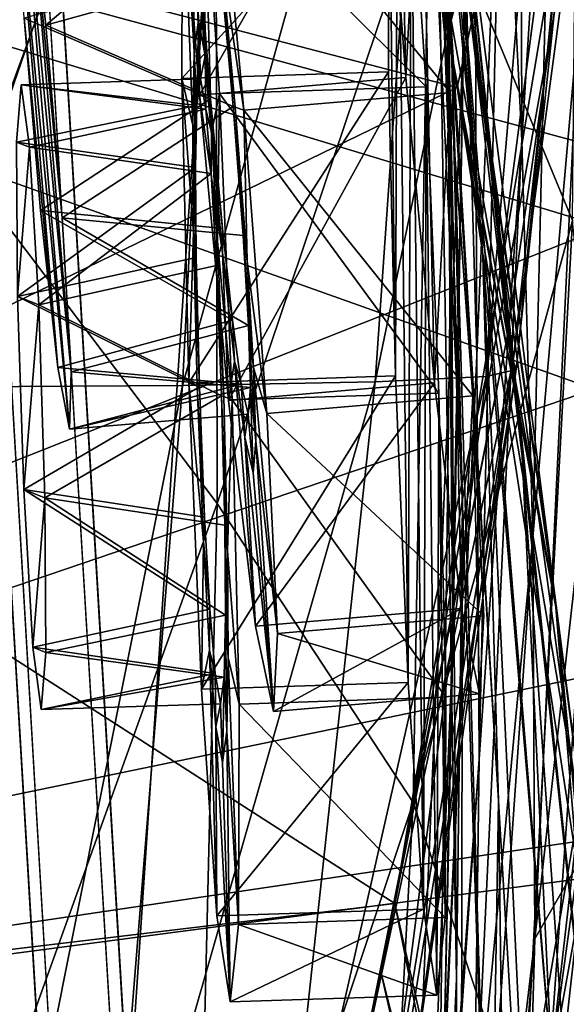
# Model space of a CAD drawing. Header units: metres. Extents: x -904 to 0, y -908 to 0.
# Tile 50 of 152: x -37 to -17, y -551 to -515. Entities that reach past the tile are written whole.
import ezdxf

# ---------------------------------------------------------------- set-up
doc = ezdxf.new("R2010")
doc.units = ezdxf.units.M

msp = doc.modelspace()

# ---------------------------------------------------------------- linework, layer by layer
at = {"layer": 'None012'}
for points in [[(-51.518902, -163.519562, 2063.059814), (-51.518902, -836.377136, 2063.059814), (-4.519207, -133.377289, 2063.059814)], [(-51.518902, -836.377136, 2063.059814), (-34.448139, -844.306091, 2063.059814), (-4.519207, -133.377289, 2063.059814)], [(-34.448139, -844.306091, 163.059708), (-51.518902, -836.377136, 163.059708), (-4.519207, -133.377289, 163.059708)], [(-4.519207, -133.377289, 163.059708), (-51.518902, -836.377136, 163.059708), (-51.518902, -163.519562, 163.059708)], [(-4.519207, -133.377289, 2063.059814), (-34.448139, -844.306091, 2063.059814), (-4.519207, -887.377258, 2063.059814)], [(-4.519207, -887.377258, 163.059708), (-34.448139, -844.306091, 163.059708), (-4.519207, -133.377289, 163.059708)], [(-21.463589, -503.659515, 1403.576782), (-24.173979, -479.291046, 1348.152954), (-19.92218, -523.590881, 1403.821655)], [(-24.173979, -479.291046, 1348.152954), (-22.222027, -497.267059, 1348.372314), (-19.92218, -523.590881, 1403.821655)], [(-23.747101, -479.983337, 1519.638184), (-25.024693, -492.774902, 1525.875122), (-21.173973, -515.546143, 1562.117554)], [(-21.173973, -515.546143, 1562.117554), (-17.117603, -495.07605, 1561.973389), (-23.747101, -479.983337, 1519.638184)], [(-21.597239, -506.160736, 1292.558105), (-22.521439, -483.21991, 1235.950317), (-21.063517, -521.980408, 1292.653809)], [(-22.521439, -483.21991, 1235.950317), (-21.333569, -497.919495, 1236.008545), (-21.063517, -521.980408, 1292.653809)], [(-38.167416, -520.973633, 257.737305), (-29.539288, -497.448395, 305.797028), (-38.477341, -483.487183, 258.177063)], [(-24.04295, -483.567261, 1403.297119), (-18.504261, -530.795715, 1458.24292), (-20.834852, -508.446198, 1457.984009)], [(-24.04295, -483.567261, 1403.297119), (-21.463589, -503.659515, 1403.576782), (-18.504261, -530.795715, 1458.24292)], [(-24.453058, -486.070496, 1457.692871), (-20.834852, -508.446198, 1457.984009), (-17.329136, -535.782043, 1511.832886)], [(-17.329136, -535.782043, 1511.832886), (-20.912622, -510.899231, 1511.640137), (-24.453058, -486.070496, 1457.692871)], [(-18.515184, -519.401733, 1179.183228), (-19.233835, -505.269989, 1179.17627), (-18.599287, -487.062866, 1122.300415)], [(-17.35783, -500.8302, 1122.301025), (-18.515184, -519.401733, 1179.183228), (-18.599287, -487.062866, 1122.300415)], [(-16.69252, -522.29126, 404.999176), (-16.398525, -489.893097, 405.125092), (-21.854267, -509.806885, 354.61145)], [(-21.069534, -515.051147, 1348.560547), (-22.668257, -490.14212, 1292.439209), (-20.647058, -532.533447, 1348.717896)], [(-22.668257, -490.14212, 1292.439209), (-21.597239, -506.160736, 1292.558105), (-20.647058, -532.533447, 1348.717896)], [(-20.552483, -512.573975, 1236.052734), (-20.28372, -491.285797, 1179.163696), (-20.137524, -527.168701, 1236.082886)], [(-20.28372, -491.285797, 1179.163696), (-19.233835, -505.269989, 1179.17627), (-20.137524, -527.168701, 1236.082886)], [(-20.912622, -510.899231, 1511.640137), (-17.277678, -536.280823, 1561.998047), (-25.024693, -492.774902, 1525.875122)], [(-17.277678, -536.280823, 1561.998047), (-21.173973, -515.546143, 1562.117554), (-25.024693, -492.774902, 1525.875122)], [(-101.42131, -496.465118, 658.65802), (-15.519427, -519.723877, 660.90741), (-16.345406, -494.513519, 660.885803)], [(-29.019733, -494.74881, 1936.401733), (-40.561356, -528.289734, 1989.954346), (-39.602764, -494.622528, 1990.200928)], [(-40.561356, -528.289734, 1989.954346), (-29.019733, -494.74881, 1936.401733), (-30.727295, -528.229126, 1936.125732)], [(-29.019733, -494.74881, 1936.401733), (-21.486528, -495.002411, 1882.114014), (-30.727295, -528.229126, 1936.125732)], [(-21.486528, -495.002411, 1882.114014), (-23.79738, -528.104187, 1881.834229), (-30.727295, -528.229126, 1936.125732)], [(-17.018021, -495.383057, 1827.502563), (-23.79738, -528.104187, 1881.834229), (-21.486528, -495.002411, 1882.114014)], [(-16.313786, -496.95752, 1564.947876), (-17.117603, -495.07605, 1561.973389), (-21.173973, -515.546143, 1562.117554)], [(-17.018021, -495.383057, 1827.502563), (-19.795883, -527.914978, 1827.241333), (-23.79738, -528.104187, 1881.834229)], [(-15.602613, -495.890411, 1772.733154), (-19.795883, -527.914978, 1827.241333), (-17.018021, -495.383057, 1827.502563)], [(-15.602613, -495.890411, 1772.733154), (-18.721035, -527.661804, 1772.509033), (-19.795883, -527.914978, 1827.241333)], [(-15.397907, -496.523987, 1717.933838), (-18.721035, -527.661804, 1772.509033), (-15.602613, -495.890411, 1772.733154)], [(-100.18586, -556.128113, 1567.126709), (-101.421379, -496.47702, 1567.159058), (-20.846918, -517.500244, 1565.049072)], [(-101.421379, -496.47702, 1567.159058), (-16.313786, -496.95752, 1564.947876), (-20.846918, -517.500244, 1565.049072)], [(-15.519427, -519.723877, 660.90741), (-101.42131, -496.465118, 658.65802), (-15.525632, -522.532288, 660.907227)], [(-101.42131, -496.465118, 658.65802), (-100.186226, -556.120239, 658.690308), (-15.525632, -522.532288, 660.907227)], [(-16.298012, -508.943115, 1608.088379), (-101.42131, -496.465149, 1605.859497), (-23.081976, -546.891296, 1607.910889)], [(-101.42131, -496.465149, 1605.859497), (-100.186226, -556.1203, 1605.891724), (-23.081976, -546.891296, 1607.910889)], [(-14.931726, -498.121948, 1610.943604), (-18.825037, -527.344788, 1717.76355), (-15.397907, -496.523987, 1717.933838)], [(-15.397907, -496.523987, 1717.933838), (-18.825037, -527.344788, 1717.76355), (-18.721035, -527.661804, 1772.509033)], [(-20.846918, -517.500244, 1565.049072), (-16.313786, -496.95752, 1564.947876), (-21.173973, -515.546143, 1562.117554)], [(-19.92218, -523.590881, 1403.821655), (-22.222027, -497.267059, 1348.372314), (-19.355036, -543.192749, 1404.03186)], [(-22.222027, -497.267059, 1348.372314), (-21.069534, -515.051147, 1348.560547), (-19.355036, -543.192749, 1404.03186)], [(-29.475296, -532.48645, 305.371277), (-29.539288, -497.448395, 305.797028), (-38.167416, -520.973633, 257.737305)], [(-29.475296, -532.48645, 305.371277), (-21.854267, -509.806885, 354.61145), (-29.539288, -497.448395, 305.797028)], [(-12.687592, -501.71936, 617.838562), (-15.90432, -528.363281, 617.922791), (-101.429382, -497.886383, 620.162354)], [(-101.429382, -497.886383, 620.162354), (-15.90432, -528.363281, 617.922791), (-100.142334, -557.059753, 620.128662)], [(-19.059547, -526.554993, 1610.789307), (-14.931726, -498.121948, 1610.943604), (-23.081976, -546.891296, 1607.910889)], [(-23.081976, -546.891296, 1607.910889), (-14.931726, -498.121948, 1610.943604), (-16.298012, -508.943115, 1608.088379)], [(-21.063517, -521.980408, 1292.653809), (-21.333569, -497.919495, 1236.008545), (-20.998642, -537.549622, 1292.726196)], [(-21.333569, -497.919495, 1236.008545), (-20.552483, -512.573975, 1236.052734), (-20.998642, -537.549622, 1292.726196)], [(-14.931726, -498.121948, 1610.943604), (-19.059547, -526.554993, 1610.789307), (-18.825037, -527.344788, 1717.76355)], [(-18.515184, -519.401733, 1179.183228), (-17.35783, -500.8302, 1122.301025), (-18.121681, -533.693604, 1179.18457)], [(-17.35783, -500.8302, 1122.301025), (-16.471502, -514.949768, 1122.30127), (-18.121681, -533.693604, 1179.18457)], [(-18.504261, -530.795715, 1458.24292), (-21.463589, -503.659515, 1403.576782), (-17.423899, -552.886475, 1458.469604)], [(-21.463589, -503.659515, 1403.576782), (-19.92218, -523.590881, 1403.821655), (-17.423899, -552.886475, 1458.469604)], [(-20.137524, -527.168701, 1236.082886), (-19.233835, -505.269989, 1179.17627), (-20.047804, -541.693848, 1236.099121)], [(-19.233835, -505.269989, 1179.17627), (-18.515184, -519.401733, 1179.183228), (-20.047804, -541.693848, 1236.099121)], [(-20.647058, -532.533447, 1348.717896), (-21.597239, -506.160736, 1292.558105), (-20.866404, -549.614319, 1348.844116)], [(-21.597239, -506.160736, 1292.558105), (-21.063517, -521.980408, 1292.653809), (-20.866404, -549.614319, 1348.844116)], [(-20.834852, -508.446198, 1457.984009), (-15.275234, -560.594788, 1512.004272), (-17.329136, -535.782043, 1511.832886)], [(-20.834852, -508.446198, 1457.984009), (-18.504261, -530.795715, 1458.24292), (-15.275234, -560.594788, 1512.004272)], [(-22.424149, -543.253235, 354.476257), (-21.854267, -509.806885, 354.61145), (-29.475296, -532.48645, 305.371277)], [(-22.424149, -543.253235, 354.476257), (-16.69252, -522.29126, 404.999176), (-21.854267, -509.806885, 354.61145)], [(-17.329136, -535.782043, 1511.832886), (-13.714565, -563.811584, 1561.91748), (-20.912622, -510.899231, 1511.640137)], [(-13.714565, -563.811584, 1561.91748), (-17.277678, -536.280823, 1561.998047), (-20.912622, -510.899231, 1511.640137)], [(-20.998642, -537.549622, 1292.726196), (-20.552483, -512.573975, 1236.052734), (-21.327812, -552.825684, 1292.775269)], [(-20.552483, -512.573975, 1236.052734), (-20.137524, -527.168701, 1236.082886), (-21.327812, -552.825684, 1292.775269)], [(-19.355036, -543.192749, 1404.03186), (-21.069534, -515.051147, 1348.560547), (-19.667585, -562.306824, 1404.207275)], [(-21.069534, -515.051147, 1348.560547), (-20.647058, -532.533447, 1348.717896), (-19.667585, -562.306824, 1404.207275)], [(-16.471502, -514.949768, 1122.30127), (-18.051569, -548.159058, 1179.180542), (-18.121681, -533.693604, 1179.18457)], [(-18.051569, -548.159058, 1179.180542), (-16.471502, -514.949768, 1122.30127), (-15.965605, -529.448608, 1122.301147)], [(-20.846918, -517.500244, 1565.049072), (-21.173973, -515.546143, 1562.117554), (-17.277678, -536.280823, 1561.998047)], [(-100.18586, -556.128113, 1567.126709), (-20.846918, -517.500244, 1565.049072), (-14.948027, -552.417358, 1564.894653)], [(-14.948027, -552.417358, 1564.894653), (-20.846918, -517.500244, 1565.049072), (-13.714565, -563.811584, 1561.91748)], [(-13.714565, -563.811584, 1561.91748), (-20.846918, -517.500244, 1565.049072), (-17.277678, -536.280823, 1561.998047)], [(-20.047804, -541.693848, 1236.099121), (-18.515184, -519.401733, 1179.183228), (-20.244696, -556.143799, 1236.10144)], [(-18.515184, -519.401733, 1179.183228), (-18.121681, -533.693604, 1179.18457), (-20.244696, -556.143799, 1236.10144)], [(-17.572212, -553.345703, 509.69455), (-13.823624, -520.69043, 509.420135), (-15.285351, -536.569641, 456.888458)], [(-17.572212, -553.345703, 509.69455), (-16.60578, -539.796692, 562.686707), (-13.823624, -520.69043, 509.420135)], [(-38.605545, -557.855103, 257.478455), (-29.475296, -532.48645, 305.371277), (-38.167416, -520.973633, 257.737305)], [(-20.866404, -549.614319, 1348.844116), (-21.063517, -521.980408, 1292.653809), (-21.624392, -566.206177, 1348.939453)], [(-21.063517, -521.980408, 1292.653809), (-20.998642, -537.549622, 1292.726196), (-21.624392, -566.206177, 1348.939453)], [(-15.525632, -522.532288, 660.907227), (-100.186226, -556.120239, 658.690308), (-15.91435, -538.657837, 660.897095)], [(-18.468616, -555.158508, 405.247559), (-16.69252, -522.29126, 404.999176), (-22.424149, -543.253235, 354.476257)], [(-18.468616, -555.158508, 405.247559), (-15.285351, -536.569641, 456.888458), (-16.69252, -522.29126, 404.999176)], [(-17.423899, -552.886475, 1458.469604), (-19.92218, -523.590881, 1403.821655), (-17.511818, -574.493042, 1458.664063)], [(-19.92218, -523.590881, 1403.821655), (-19.355036, -543.192749, 1404.03186), (-17.511818, -574.493042, 1458.664063)], [(-19.059547, -526.554993, 1610.789307), (-24.720427, -554.813049, 1616.675537), (-18.825037, -527.344788, 1717.76355)], [(-19.059547, -526.554993, 1610.789307), (-23.585649, -549.354004, 1610.604248), (-24.720427, -554.813049, 1616.675537)], [(-23.585649, -549.354004, 1610.604248), (-19.059547, -526.554993, 1610.789307), (-23.081976, -546.891296, 1607.910889)], [(-21.327812, -552.825684, 1292.775269), (-20.137524, -527.168701, 1236.082886), (-21.973278, -567.774414, 1292.801025)], [(-20.137524, -527.168701, 1236.082886), (-20.047804, -541.693848, 1236.099121), (-21.973278, -567.774414, 1292.801025)], [(-18.825037, -527.344788, 1717.76355), (-24.720427, -554.813049, 1616.675537), (-23.79632, -558.036133, 1717.388428)], [(-18.825037, -527.344788, 1717.76355), (-23.79632, -558.036133, 1717.388428), (-23.348143, -559.395264, 1771.990112)], [(-18.825037, -527.344788, 1717.76355), (-23.348143, -559.395264, 1771.990112), (-18.721035, -527.661804, 1772.509033)], [(-19.795883, -527.914978, 1827.241333), (-24.007469, -560.479614, 1826.602051), (-27.371813, -561.288147, 1881.103271)], [(-19.795883, -527.914978, 1827.241333), (-27.371813, -561.288147, 1881.103271), (-23.79738, -528.104187, 1881.834229)], [(-18.721035, -527.661804, 1772.509033), (-24.007469, -560.479614, 1826.602051), (-19.795883, -527.914978, 1827.241333)], [(-18.721035, -527.661804, 1772.509033), (-23.348143, -559.395264, 1771.990112), (-24.007469, -560.479614, 1826.602051)], [(-30.727295, -528.229126, 1936.125732), (-37.466774, -561.981934, 1962.310059), (-40.561356, -528.289734, 1989.954346)], [(-30.727295, -528.229126, 1936.125732), (-33.433914, -561.820007, 1935.339478), (-37.466774, -561.981934, 1962.310059)], [(-23.79738, -528.104187, 1881.834229), (-33.433914, -561.820007, 1935.339478), (-30.727295, -528.229126, 1936.125732)], [(-23.79738, -528.104187, 1881.834229), (-27.371813, -561.288147, 1881.103271), (-33.433914, -561.820007, 1935.339478)], [(-15.90432, -528.363281, 617.922791), (-15.904465, -544.554199, 617.922791), (-100.142334, -557.059753, 620.128662)], [(-15.870751, -544.352112, 1122.300659), (-18.051569, -548.159058, 1179.180542), (-15.965605, -529.448608, 1122.301147)], [(-18.504261, -530.795715, 1458.24292), (-14.705161, -585.04071, 1512.154297), (-15.275234, -560.594788, 1512.004272)], [(-17.423899, -552.886475, 1458.469604), (-14.705161, -585.04071, 1512.154297), (-18.504261, -530.795715, 1458.24292)], [(-30.30932, -566.932739, 305.25), (-29.475296, -532.48645, 305.371277), (-38.605545, -557.855103, 257.478455)], [(-30.30932, -566.932739, 305.25), (-22.424149, -543.253235, 354.476257), (-29.475296, -532.48645, 305.371277)], [(-20.647058, -532.533447, 1348.717896), (-20.866404, -549.614319, 1348.844116), (-20.738815, -580.788818, 1404.3479)], [(-19.667585, -562.306824, 1404.207275), (-20.647058, -532.533447, 1348.717896), (-20.738815, -580.788818, 1404.3479)], [(-18.121681, -533.693604, 1179.18457), (-18.051569, -548.159058, 1179.180542), (-20.693638, -570.515503, 1236.089722)], [(-20.244696, -556.143799, 1236.10144), (-18.121681, -533.693604, 1179.18457), (-20.693638, -570.515503, 1236.089722)], [(-15.275234, -560.594788, 1512.004272), (-11.946713, -591.140259, 1561.924072), (-17.329136, -535.782043, 1511.832886)], [(-11.946713, -591.140259, 1561.924072), (-13.714565, -563.811584, 1561.91748), (-17.329136, -535.782043, 1511.832886)], [(-18.928604, -569.24231, 457.537354), (-15.285351, -536.569641, 456.888458), (-18.468616, -555.158508, 405.247559)], [(-18.928604, -569.24231, 457.537354), (-17.572212, -553.345703, 509.69455), (-15.285351, -536.569641, 456.888458)], [(-21.624392, -566.206177, 1348.939453), (-20.998642, -537.549622, 1292.726196), (-22.806931, -582.234436, 1349.003662)], [(-20.998642, -537.549622, 1292.726196), (-21.327812, -552.825684, 1292.775269), (-22.806931, -582.234436, 1349.003662)], [(-100.186226, -556.120239, 658.690308), (-13.933051, -554.890198, 660.948975), (-15.91435, -538.657837, 660.897095)], [(-16.60578, -539.796692, 562.686707), (-17.572212, -553.345703, 509.69455), (-15.360963, -541.045471, 561.487488)], [(-17.572212, -553.345703, 509.69455), (-16.530584, -554.560364, 508.590729), (-15.360963, -541.045471, 561.487488)], [(-21.973278, -567.774414, 1292.801025), (-20.047804, -541.693848, 1236.099121), (-22.858143, -582.368591, 1292.803467)], [(-20.047804, -541.693848, 1236.099121), (-20.244696, -556.143799, 1236.10144), (-22.858143, -582.368591, 1292.803467)], [(-24.174103, -576.36731, 354.709045), (-22.424149, -543.253235, 354.476257), (-30.30932, -566.932739, 305.25)], [(-24.174103, -576.36731, 354.709045), (-18.468616, -555.158508, 405.247559), (-22.424149, -543.253235, 354.476257)], [(-19.355036, -543.192749, 1404.03186), (-19.667585, -562.306824, 1404.207275), (-18.645374, -595.403442, 1458.826416)], [(-17.511818, -574.493042, 1458.664063), (-19.355036, -543.192749, 1404.03186), (-18.645374, -595.403442, 1458.826416)], [(-100.142334, -557.059753, 620.128662), (-15.904465, -544.554199, 617.922791), (-15.706558, -545.906067, 617.917603)], [(-16.223312, -559.684204, 1122.299805), (-18.900826, -577.663269, 1179.155884), (-15.870751, -544.352112, 1122.300659)], [(-18.900826, -577.663269, 1179.155884), (-18.051569, -548.159058, 1179.180542), (-15.870751, -544.352112, 1122.300659)], [(-100.142334, -557.059753, 620.128662), (-15.706558, -545.906067, 617.917603), (-11.849908, -587.646973, 617.81665)], [(-23.081976, -546.891296, 1607.910889), (-100.186226, -556.1203, 1605.891724), (-18.708466, -566.387512, 1608.025269)], [(-23.585649, -549.354004, 1610.604248), (-23.081976, -546.891296, 1607.910889), (-18.958759, -567.714905, 1609.521729)], [(-23.081976, -546.891296, 1607.910889), (-18.708466, -566.387512, 1608.025269), (-18.958759, -567.714905, 1609.521729)], [(-18.051569, -548.159058, 1179.180542), (-22.235199, -599.019409, 1236.024414), (-20.693638, -570.515503, 1236.089722)], [(-18.900826, -577.663269, 1179.155884), (-22.235199, -599.019409, 1236.024414), (-18.051569, -548.159058, 1179.180542)], [(-24.720427, -554.813049, 1616.675537), (-23.585649, -549.354004, 1610.604248), (-19.192278, -568.737183, 1610.785889)], [(-23.585649, -549.354004, 1610.604248), (-18.958759, -567.714905, 1609.521729), (-19.192278, -568.737183, 1610.785889)], [(-20.738815, -580.788818, 1404.3479), (-20.866404, -549.614319, 1348.844116), (-22.426252, -598.510437, 1404.453979)], [(-20.866404, -549.614319, 1348.844116), (-21.624392, -566.206177, 1348.939453), (-22.426252, -598.510437, 1404.453979)]]:
    msp.add_3dface(points, dxfattribs=at)
at = {"layer": 'None012311'}
for points in [[(-16.196362, -882.851318, 163.059708), (-16.196362, -21.156561, 163.059708), (-53.480907, -243.617432, 163.059708)], [(-13.196362, -882.851318, 160.059708), (-51.007534, -245.042999, 160.059708), (-13.196362, -21.156561, 160.059708)], [(-53.546944, -840.303711, 163.059692), (-16.196362, -882.851318, 163.059708), (-53.480907, -243.617432, 163.059708)], [(-51.007534, -838.075195, 160.059708), (-51.007534, -245.042999, 160.059708), (-13.196362, -882.851318, 160.059708)]]:
    msp.add_3dface(points, dxfattribs=at)
at = {"layer": 'None012312'}
for points in [[(-13.00234, -891.003967, 2065.280029), (-13.00234, -13.003942, 2065.280029), (-51.700359, -244.003937, 2065.280029)], [(-16.00234, -888.003967, 2063.023926), (-54.171215, -244.003937, 2063.023926), (-16.00234, -16.003942, 2063.023926)], [(-54.171215, -849.639465, 2063.023926), (-54.171215, -244.003937, 2063.023926), (-16.00234, -888.003967, 2063.023926)], [(-51.700359, -244.003937, 2065.280029), (-51.700359, -851.731201, 2065.280029), (-13.00234, -891.003967, 2065.280029)]]:
    msp.add_3dface(points, dxfattribs=at)
at = {"layer": 'None012343'}
for points in [[(-23.108252, -498.568939, 1439.753906), (-23.51799, -506.225616, 1469.906982), (-22.695805, -517.149109, 1473.019531)], [(-22.136091, -506.689911, 1431.829712), (-23.108252, -498.568939, 1439.753906), (-22.695805, -517.149109, 1473.019531)], [(-23.51799, -506.225616, 1469.906982), (-30.931547, -506.858093, 1469.64563), (-30.109362, -517.781555, 1472.758179)], [(-22.695805, -517.149109, 1473.019531), (-23.51799, -506.225616, 1469.906982), (-30.109362, -517.781555, 1472.758179)], [(-30.109362, -517.781555, 1472.758179), (-30.931547, -506.858093, 1469.64563), (-30.223667, -512.344299, 1462.842041)], [(-29.54965, -507.322357, 1431.568359), (-22.136091, -506.689911, 1431.829712), (-21.100126, -517.685242, 1429.051758)], [(-22.136091, -506.689911, 1431.829712), (-22.695805, -517.149109, 1473.019531), (-21.65984, -528.14447, 1470.241577)], [(-21.100126, -517.685242, 1429.051758), (-22.136091, -506.689911, 1431.829712), (-21.65984, -528.14447, 1470.241577)], [(-29.54965, -507.322357, 1431.568359), (-28.513683, -518.317688, 1428.790405), (-29.341589, -512.640625, 1438.536987)], [(-28.513683, -518.317688, 1428.790405), (-29.54965, -507.322357, 1431.568359), (-21.100126, -517.685242, 1429.051758)], [(-36.7491, -509.450348, 1457.016479), (-36.691216, -507.385193, 1450.376465), (-34.790524, -529.805786, 1450.718872)], [(-34.790524, -529.805786, 1450.718872), (-36.691216, -507.385193, 1450.376465), (-34.732189, -527.745911, 1444.078857)], [(-36.691216, -507.385193, 1450.376465), (-36.26952, -509.611481, 1443.802002), (-34.732189, -527.745911, 1444.078857)], [(-36.422237, -515.004395, 1461.185547), (-36.7491, -509.450348, 1457.016479), (-35.211773, -527.584778, 1457.293457)], [(-35.211773, -527.584778, 1457.293457), (-36.7491, -509.450348, 1457.016479), (-34.790524, -529.805786, 1450.718872)], [(-35.646259, -515.265137, 1439.804077), (-36.26952, -509.611481, 1443.802002), (-29.695045, -510.217865, 1442.70105)], [(-34.732189, -527.745911, 1444.078857), (-36.26952, -509.611481, 1443.802002), (-35.059052, -522.191833, 1439.90979)], [(-36.26952, -509.611481, 1443.802002), (-35.646259, -515.265137, 1439.804077), (-35.059052, -522.191833, 1439.90979)], [(-29.335514, -513.51239, 1440.475098), (-35.646259, -515.265137, 1439.804077), (-29.695045, -510.217865, 1442.70105)], [(-30.223667, -512.344299, 1462.842041), (-29.796738, -517.886597, 1464.144043), (-30.109362, -517.781555, 1472.758179)], [(-29.796738, -517.886597, 1464.144043), (-30.223667, -512.344299, 1462.842041), (-29.719643, -517.912537, 1462.020508)], [(-30.223667, -512.344299, 1462.842041), (-30.077909, -513.262939, 1460.931274), (-29.719643, -517.912537, 1462.020508)], [(-29.341589, -512.640625, 1438.536987), (-28.513683, -518.317688, 1428.790405), (-28.826309, -518.212646, 1437.404541)], [(-29.335514, -513.51239, 1440.475098), (-29.341589, -512.640625, 1438.536987), (-28.826309, -518.212646, 1437.404541)], [(-29.719643, -517.912537, 1462.020508), (-30.077909, -513.262939, 1460.931274), (-36.422237, -515.004395, 1461.185547)], [(-35.646259, -515.265137, 1439.804077), (-29.335514, -513.51239, 1440.475098), (-28.903349, -518.186768, 1439.528076)], [(-28.903349, -518.186768, 1439.528076), (-29.335514, -513.51239, 1440.475098), (-28.826309, -518.212646, 1437.404541)], [(-35.83503, -521.931152, 1461.291382), (-29.719643, -517.912537, 1462.020508), (-36.422237, -515.004395, 1461.185547)], [(-35.83503, -521.931152, 1461.291382), (-36.422237, -515.004395, 1461.185547), (-35.211773, -527.584778, 1457.293457)], [(-35.059052, -522.191833, 1439.90979), (-35.646259, -515.265137, 1439.804077), (-28.903349, -518.186768, 1439.528076)], [(-22.695805, -517.149109, 1473.019531), (-30.109362, -517.781555, 1472.758179), (-29.073397, -528.776917, 1469.980347)], [(-21.65984, -528.14447, 1470.241577), (-22.695805, -517.149109, 1473.019531), (-29.073397, -528.776917, 1469.980347)], [(-29.287479, -522.586914, 1461.073608), (-29.719643, -517.912537, 1462.020508), (-35.83503, -521.931152, 1461.291382)], [(-29.796738, -517.886597, 1464.144043), (-29.281458, -523.458618, 1463.011719), (-30.109362, -517.781555, 1472.758179)], [(-30.109362, -517.781555, 1472.758179), (-29.281458, -523.458618, 1463.011719), (-29.073397, -528.776917, 1469.980347)], [(-29.281458, -523.458618, 1463.011719), (-29.796738, -517.886597, 1464.144043), (-29.287479, -522.586914, 1461.073608)], [(-29.796738, -517.886597, 1464.144043), (-29.719643, -517.912537, 1462.020508), (-29.287479, -522.586914, 1461.073608)], [(-28.513683, -518.317688, 1428.790405), (-21.100126, -517.685242, 1429.051758), (-20.277941, -528.608765, 1432.164429)], [(-21.100126, -517.685242, 1429.051758), (-21.65984, -528.14447, 1470.241577), (-20.687679, -536.265442, 1462.317505)], [(-20.277941, -528.608765, 1432.164429), (-21.100126, -517.685242, 1429.051758), (-20.687679, -536.265442, 1462.317505)], [(-35.059052, -522.191833, 1439.90979), (-28.903349, -518.186768, 1439.528076), (-28.545084, -522.836365, 1440.617432)], [(-28.545084, -522.836365, 1440.617432), (-28.903349, -518.186768, 1439.528076), (-28.39938, -523.755005, 1438.706665)], [(-28.903349, -518.186768, 1439.528076), (-28.826309, -518.212646, 1437.404541), (-28.39938, -523.755005, 1438.706665)], [(-28.513683, -518.317688, 1428.790405), (-28.39938, -523.755005, 1438.706665), (-28.826309, -518.212646, 1437.404541)], [(-28.513683, -518.317688, 1428.790405), (-27.6915, -529.241211, 1431.903076), (-28.39938, -523.755005, 1438.706665)], [(-27.6915, -529.241211, 1431.903076), (-28.513683, -518.317688, 1428.790405), (-20.277941, -528.608765, 1432.164429)], [(-28.927948, -525.881409, 1458.847656), (-35.83503, -521.931152, 1461.291382), (-35.211773, -527.584778, 1457.293457)], [(-28.927948, -525.881409, 1458.847656), (-29.287479, -522.586914, 1461.073608), (-35.83503, -521.931152, 1461.291382)], [(-34.732189, -527.745911, 1444.078857), (-35.059052, -522.191833, 1439.90979), (-28.35074, -526.075317, 1442.943115)], [(-28.35074, -526.075317, 1442.943115), (-35.059052, -522.191833, 1439.90979), (-28.545084, -522.836365, 1440.617432)], [(-29.281458, -523.458618, 1463.011719), (-29.287479, -522.586914, 1461.073608), (-28.927948, -525.881409, 1458.847656)], [(-28.35074, -526.075317, 1442.943115), (-28.545084, -522.836365, 1440.617432), (-28.169355, -527.590759, 1441.464478)], [(-28.545084, -522.836365, 1440.617432), (-28.39938, -523.755005, 1438.706665), (-28.169355, -527.590759, 1441.464478)], [(-29.281458, -523.458618, 1463.011719), (-28.855553, -527.360229, 1460.37207), (-29.073397, -528.776917, 1469.980347)], [(-28.855553, -527.360229, 1460.37207), (-29.281458, -523.458618, 1463.011719), (-28.927948, -525.881409, 1458.847656)], [(-27.6915, -529.241211, 1431.903076), (-28.169355, -527.590759, 1441.464478), (-28.39938, -523.755005, 1438.706665)], [(-28.61668, -528.19043, 1455.605835), (-28.927948, -525.881409, 1458.847656), (-35.211773, -527.584778, 1457.293457)], [(-28.27729, -528.304504, 1446.254272), (-34.732189, -527.745911, 1444.078857), (-28.35074, -526.075317, 1442.943115)], [(-28.855553, -527.360229, 1460.37207), (-28.927948, -525.881409, 1458.847656), (-28.61668, -528.19043, 1455.605835)], [(-28.27729, -528.304504, 1446.254272), (-28.35074, -526.075317, 1442.943115), (-28.082071, -530.234192, 1445.385742)], [(-28.35074, -526.075317, 1442.943115), (-28.169355, -527.590759, 1441.464478), (-28.082071, -530.234192, 1445.385742)], [(-29.073397, -528.776917, 1469.980347), (-28.855553, -527.360229, 1460.37207), (-28.101236, -536.897888, 1462.056152)], [(-28.855553, -527.360229, 1460.37207), (-28.486631, -530.098267, 1456.532959), (-28.101236, -536.897888, 1462.056152)], [(-28.486631, -530.098267, 1456.532959), (-28.855553, -527.360229, 1460.37207), (-28.61668, -528.19043, 1455.605835)], [(-28.61668, -528.19043, 1455.605835), (-35.211773, -527.584778, 1457.293457), (-34.790524, -529.805786, 1450.718872)], [(-34.790524, -529.805786, 1450.718872), (-34.732189, -527.745911, 1444.078857), (-28.27729, -528.304504, 1446.254272)], [(-27.6915, -529.241211, 1431.903076), (-27.303398, -537.165955, 1440.072266), (-28.169355, -527.590759, 1441.464478)], [(-27.303398, -537.165955, 1440.072266), (-28.082071, -530.234192, 1445.385742), (-28.169355, -527.590759, 1441.464478)], [(-28.360929, -529.262573, 1450.945557), (-28.61668, -528.19043, 1455.605835), (-34.790524, -529.805786, 1450.718872)], [(-21.65984, -528.14447, 1470.241577), (-29.073397, -528.776917, 1469.980347), (-28.101236, -536.897888, 1462.056152)], [(-28.486631, -530.098267, 1456.532959), (-28.61668, -528.19043, 1455.605835), (-28.360929, -529.262573, 1450.945557)], [(-20.687679, -536.265442, 1462.317505), (-21.65984, -528.14447, 1470.241577), (-28.101236, -536.897888, 1462.056152)], [(-28.360929, -529.262573, 1450.945557), (-34.790524, -529.805786, 1450.718872), (-28.27729, -528.304504, 1446.254272)], [(-28.360929, -529.262573, 1450.945557), (-28.27729, -528.304504, 1446.254272), (-28.181469, -531.379822, 1450.977905)], [(-28.27729, -528.304504, 1446.254272), (-28.082071, -530.234192, 1445.385742), (-28.181469, -531.379822, 1450.977905)], [(-27.6915, -529.241211, 1431.903076), (-20.277941, -528.608765, 1432.164429), (-19.889839, -536.533447, 1440.333618)], [(-20.277941, -528.608765, 1432.164429), (-20.687679, -536.265442, 1462.317505), (-20.039814, -539.335999, 1451.370361)], [(-19.889839, -536.533447, 1440.333618), (-20.277941, -528.608765, 1432.164429), (-20.039814, -539.335999, 1451.370361)], [(-28.181469, -531.379822, 1450.977905), (-28.486631, -530.098267, 1456.532959), (-28.360929, -529.262573, 1450.945557)], [(-27.303398, -537.165955, 1440.072266), (-27.6915, -529.241211, 1431.903076), (-19.889839, -536.533447, 1440.333618)], [(-28.101236, -536.897888, 1462.056152), (-28.486631, -530.098267, 1456.532959), (-27.453373, -539.968506, 1451.109009)], [(-28.486631, -530.098267, 1456.532959), (-28.181469, -531.379822, 1450.977905), (-27.453373, -539.968506, 1451.109009)], [(-27.453373, -539.968506, 1451.109009), (-28.181469, -531.379822, 1450.977905), (-28.082071, -530.234192, 1445.385742)], [(-27.303398, -537.165955, 1440.072266), (-27.453373, -539.968506, 1451.109009), (-28.082071, -530.234192, 1445.385742)], [(-20.687679, -536.265442, 1462.317505), (-28.101236, -536.897888, 1462.056152), (-27.453373, -539.968506, 1451.109009)], [(-20.039814, -539.335999, 1451.370361), (-20.687679, -536.265442, 1462.317505), (-27.453373, -539.968506, 1451.109009)], [(-27.303398, -537.165955, 1440.072266), (-19.889839, -536.533447, 1440.333618), (-20.039814, -539.335999, 1451.370361)], [(-27.453373, -539.968506, 1451.109009), (-27.303398, -537.165955, 1440.072266), (-20.039814, -539.335999, 1451.370361)]]:
    msp.add_3dface(points, dxfattribs=at)
at = {"layer": 'None012344'}
for points in [[(-22.98971, -506.215302, 1268.727539), (-23.286152, -509.006165, 1279.764282), (-23.063965, -527.891907, 1291.046021)], [(-22.604872, -538.926392, 1288.268188), (-22.98971, -506.215302, 1268.727539), (-23.063965, -527.891907, 1291.046021)], [(-22.503435, -509.315613, 1257.780396), (-22.98971, -506.215302, 1268.727539), (-22.604872, -538.926392, 1288.268188)], [(-30.722651, -509.249756, 1279.50293), (-30.426208, -506.458923, 1268.466187), (-30.307825, -516.212769, 1274.189453)], [(-30.426208, -506.458923, 1268.466187), (-30.148605, -515.073914, 1268.59729), (-30.307825, -516.212769, 1274.189453)], [(-30.148605, -515.073914, 1268.59729), (-30.426208, -506.458923, 1268.466187), (-29.910934, -516.36969, 1263.042114)], [(-30.426208, -506.458923, 1268.466187), (-29.939934, -509.559204, 1257.519043), (-29.910934, -516.36969, 1263.042114)], [(-23.313332, -516.940369, 1287.933472), (-23.286152, -509.006165, 1279.764282), (-30.74983, -517.18396, 1287.672119)], [(-23.286152, -509.006165, 1279.764282), (-30.722651, -509.249756, 1279.50293), (-30.74983, -517.18396, 1287.672119)], [(-23.063965, -527.891907, 1291.046021), (-23.286152, -509.006165, 1279.764282), (-23.313332, -516.940369, 1287.933472)], [(-30.74983, -517.18396, 1287.672119), (-30.722651, -509.249756, 1279.50293), (-30.359005, -518.857117, 1278.110718)], [(-30.722651, -509.249756, 1279.50293), (-30.307825, -516.212769, 1274.189453), (-30.359005, -518.857117, 1278.110718)], [(-29.939934, -509.559204, 1257.519043), (-22.503435, -509.315613, 1257.780396), (-21.957626, -517.476318, 1249.856201)], [(-22.059061, -547.087097, 1280.343994), (-22.503435, -509.315613, 1257.780396), (-22.604872, -538.926392, 1288.268188)], [(-21.957626, -517.476318, 1249.856201), (-22.503435, -509.315613, 1257.780396), (-22.059061, -547.087097, 1280.343994)], [(-29.910934, -516.36969, 1263.042114), (-29.939934, -509.559204, 1257.519043), (-29.685816, -519.123291, 1259.203125)], [(-29.939934, -509.559204, 1257.519043), (-29.394125, -517.71991, 1249.594849), (-29.685816, -519.123291, 1259.203125)], [(-29.394125, -517.71991, 1249.594849), (-29.939934, -509.559204, 1257.519043), (-21.957626, -517.476318, 1249.856201)], [(-30.307825, -516.212769, 1274.189453), (-30.148605, -515.073914, 1268.59729), (-30.213814, -518.150024, 1273.320923)], [(-30.148605, -515.073914, 1268.59729), (-30.080145, -517.197632, 1268.629639), (-30.213814, -518.150024, 1273.320923)], [(-30.080145, -517.197632, 1268.629639), (-30.148605, -515.073914, 1268.59729), (-29.910934, -516.36969, 1263.042114)], [(-30.359005, -518.857117, 1278.110718), (-30.307825, -516.212769, 1274.189453), (-30.257126, -520.380005, 1276.63208)], [(-30.307825, -516.212769, 1274.189453), (-30.213814, -518.150024, 1273.320923), (-30.257126, -520.380005, 1276.63208)], [(-29.880857, -518.281677, 1263.96936), (-30.080145, -517.197632, 1268.629639), (-29.910934, -516.36969, 1263.042114)], [(-29.880857, -518.281677, 1263.96936), (-29.910934, -516.36969, 1263.042114), (-29.685816, -519.123291, 1259.203125)], [(-29.880857, -518.281677, 1263.96936), (-36.52919, -517.408936, 1268.402954), (-30.080145, -517.197632, 1268.629639)], [(-30.213814, -518.150024, 1273.320923), (-30.080145, -517.197632, 1268.629639), (-36.52919, -517.408936, 1268.402954)], [(-23.313332, -516.940369, 1287.933472), (-30.74983, -517.18396, 1287.672119), (-30.500463, -528.135498, 1290.78479)], [(-30.500463, -528.135498, 1290.78479), (-30.74983, -517.18396, 1287.672119), (-30.330046, -522.699707, 1280.86853)], [(-30.74983, -517.18396, 1287.672119), (-30.359005, -518.857117, 1278.110718), (-30.330046, -522.699707, 1280.86853)], [(-23.063965, -527.891907, 1291.046021), (-23.313332, -516.940369, 1287.933472), (-30.500463, -528.135498, 1290.78479)], [(-36.69508, -519.468201, 1275.042969), (-30.213814, -518.150024, 1273.320923), (-36.52919, -517.408936, 1268.402954)], [(-36.69508, -519.468201, 1275.042969), (-36.52919, -517.408936, 1268.402954), (-36.22459, -519.654236, 1261.828491)], [(-36.22459, -519.654236, 1261.828491), (-36.52919, -517.408936, 1268.402954), (-29.880857, -518.281677, 1263.96936)], [(-29.394125, -517.71991, 1249.594849), (-21.957626, -517.476318, 1249.856201), (-21.498533, -528.510803, 1247.078247)], [(-21.572788, -550.187378, 1269.396851), (-21.957626, -517.476318, 1249.856201), (-22.059061, -547.087097, 1280.343994)], [(-21.498533, -528.510803, 1247.078247), (-21.957626, -517.476318, 1249.856201), (-21.572788, -550.187378, 1269.396851)], [(-29.685816, -519.123291, 1259.203125), (-29.394125, -517.71991, 1249.594849), (-29.464687, -523.041809, 1256.563477)], [(-29.394125, -517.71991, 1249.594849), (-28.935032, -528.754395, 1246.816895), (-29.464687, -523.041809, 1256.563477)], [(-28.935032, -528.754395, 1246.816895), (-29.394125, -517.71991, 1249.594849), (-21.498533, -528.510803, 1247.078247)], [(-30.257126, -520.380005, 1276.63208), (-30.213814, -518.150024, 1273.320923), (-36.69508, -519.468201, 1275.042969)], [(-29.690861, -520.603821, 1260.727539), (-36.22459, -519.654236, 1261.828491), (-29.880857, -518.281677, 1263.96936)], [(-29.690861, -520.603821, 1260.727539), (-29.880857, -518.281677, 1263.96936), (-29.685816, -519.123291, 1259.203125)], [(-30.330046, -522.699707, 1280.86853), (-30.359005, -518.857117, 1278.110718), (-30.232567, -523.624695, 1278.957764)], [(-30.359005, -518.857117, 1278.110718), (-30.257126, -520.380005, 1276.63208), (-30.232567, -523.624695, 1278.957764)], [(-29.690861, -520.603821, 1260.727539), (-29.685816, -519.123291, 1259.203125), (-29.464687, -523.041809, 1256.563477)], [(-36.659344, -525.031738, 1279.212158), (-30.257126, -520.380005, 1276.63208), (-36.69508, -519.468201, 1275.042969)], [(-36.659344, -525.031738, 1279.212158), (-36.69508, -519.468201, 1275.042969), (-36.22459, -519.654236, 1261.828491)], [(-36.659344, -525.031738, 1279.212158), (-36.22459, -519.654236, 1261.828491), (-35.898071, -525.332703, 1257.830566)], [(-35.898071, -525.332703, 1257.830566), (-36.22459, -519.654236, 1261.828491), (-29.690861, -520.603821, 1260.727539)], [(-36.659344, -525.031738, 1279.212158), (-30.232567, -523.624695, 1278.957764), (-30.257126, -520.380005, 1276.63208)], [(-29.504244, -523.912659, 1258.501587), (-35.898071, -525.332703, 1257.830566), (-29.690861, -520.603821, 1260.727539)], [(-29.504244, -523.912659, 1258.501587), (-29.690861, -520.603821, 1260.727539), (-29.464687, -523.041809, 1256.563477)], [(-30.330046, -522.699707, 1280.86853), (-30.193766, -528.256775, 1282.170532), (-30.500463, -528.135498, 1290.78479)], [(-30.193766, -528.256775, 1282.170532), (-30.330046, -522.699707, 1280.86853), (-30.118132, -528.286682, 1280.046997)], [(-30.330046, -522.699707, 1280.86853), (-30.232567, -523.624695, 1278.957764), (-30.118132, -528.286682, 1280.046997)], [(-29.504244, -523.912659, 1258.501587), (-29.464687, -523.041809, 1256.563477), (-29.24173, -528.633179, 1255.431152)], [(-29.464687, -523.041809, 1256.563477), (-28.935032, -528.754395, 1246.816895), (-29.24173, -528.633179, 1255.431152)], [(-30.118132, -528.286682, 1280.046997), (-30.232567, -523.624695, 1278.957764), (-36.659344, -525.031738, 1279.212158)], [(-35.898071, -525.332703, 1257.830566), (-29.504244, -523.912659, 1258.501587), (-29.31731, -528.603271, 1257.554688)], [(-29.31731, -528.603271, 1257.554688), (-29.504244, -523.912659, 1258.501587), (-29.24173, -528.633179, 1255.431152)], [(-36.435455, -531.979736, 1279.317871), (-30.118132, -528.286682, 1280.046997), (-36.659344, -525.031738, 1279.212158)], [(-36.435455, -531.979736, 1279.317871), (-36.659344, -525.031738, 1279.212158), (-35.898071, -525.332703, 1257.830566)], [(-36.435455, -531.979736, 1279.317871), (-35.898071, -525.332703, 1257.830566), (-35.674187, -532.280701, 1257.936279)], [(-35.674187, -532.280701, 1257.936279), (-35.898071, -525.332703, 1257.830566), (-29.31731, -528.603271, 1257.554688)], [(-23.063965, -527.891907, 1291.046021), (-30.500463, -528.135498, 1290.78479), (-30.04137, -539.169983, 1288.006836)], [(-22.604872, -538.926392, 1288.268188), (-23.063965, -527.891907, 1291.046021), (-30.04137, -539.169983, 1288.006836)], [(-30.193766, -528.256775, 1282.170532), (-29.970808, -533.848083, 1281.038208), (-30.500463, -528.135498, 1290.78479)], [(-30.500463, -528.135498, 1290.78479), (-29.970808, -533.848083, 1281.038208), (-30.04137, -539.169983, 1288.006836)], [(-29.970808, -533.848083, 1281.038208), (-30.193766, -528.256775, 1282.170532), (-29.931198, -532.977234, 1279.100098)], [(-30.193766, -528.256775, 1282.170532), (-30.118132, -528.286682, 1280.046997), (-29.931198, -532.977234, 1279.100098)], [(-29.931198, -532.977234, 1279.100098), (-30.118132, -528.286682, 1280.046997), (-36.435455, -531.979736, 1279.317871)], [(-35.674187, -532.280701, 1257.936279), (-29.31731, -528.603271, 1257.554688), (-29.202875, -533.265198, 1258.643921)], [(-29.202875, -533.265198, 1258.643921), (-29.31731, -528.603271, 1257.554688), (-29.105448, -534.190247, 1256.733154)], [(-29.31731, -528.603271, 1257.554688), (-29.24173, -528.633179, 1255.431152), (-29.105448, -534.190247, 1256.733154)], [(-28.935032, -528.754395, 1246.816895), (-29.105448, -534.190247, 1256.733154), (-29.24173, -528.633179, 1255.431152)], [(-28.935032, -528.754395, 1246.816895), (-21.498533, -528.510803, 1247.078247), (-21.249166, -539.462341, 1250.190918)], [(-21.276346, -547.396545, 1258.360107), (-21.498533, -528.510803, 1247.078247), (-21.572788, -550.187378, 1269.396851)], [(-21.276346, -547.396545, 1258.360107), (-21.249166, -539.462341, 1250.190918), (-21.498533, -528.510803, 1247.078247)], [(-28.935032, -528.754395, 1246.816895), (-28.685665, -539.705994, 1249.929565), (-29.105448, -534.190247, 1256.733154)], [(-28.685665, -539.705994, 1249.929565), (-28.935032, -528.754395, 1246.816895), (-21.249166, -539.462341, 1250.190918)], [(-29.744581, -536.286072, 1276.874146), (-36.435455, -531.979736, 1279.317871), (-36.10894, -537.658203, 1275.319946)], [(-29.744581, -536.286072, 1276.874146), (-29.931198, -532.977234, 1279.100098), (-36.435455, -531.979736, 1279.317871)], [(-36.10894, -537.658203, 1275.319946), (-36.435455, -531.979736, 1279.317871), (-35.674187, -532.280701, 1257.936279)], [(-36.10894, -537.658203, 1275.319946), (-35.674187, -532.280701, 1257.936279), (-35.638447, -537.844238, 1262.105347)], [(-35.638447, -537.844238, 1262.105347), (-35.674187, -532.280701, 1257.936279), (-29.178314, -536.509949, 1260.969604)], [(-29.178314, -536.509949, 1260.969604), (-35.674187, -532.280701, 1257.936279), (-29.202875, -533.265198, 1258.643921)], [(-29.970808, -533.848083, 1281.038208), (-29.931198, -532.977234, 1279.100098), (-29.744581, -536.286072, 1276.874146)], [(-29.178314, -536.509949, 1260.969604), (-29.202875, -533.265198, 1258.643921), (-29.07649, -538.032776, 1259.490967)], [(-29.202875, -533.265198, 1258.643921), (-29.105448, -534.190247, 1256.733154), (-29.07649, -538.032776, 1259.490967)], [(-29.970808, -533.848083, 1281.038208), (-29.74968, -537.766663, 1278.39856), (-30.04137, -539.169983, 1288.006836)], [(-29.74968, -537.766663, 1278.39856), (-29.970808, -533.848083, 1281.038208), (-29.744581, -536.286072, 1276.874146)], [(-28.685665, -539.705994, 1249.929565), (-29.07649, -538.032776, 1259.490967), (-29.105448, -534.190247, 1256.733154)], [(-29.554585, -538.608215, 1273.632324), (-29.744581, -536.286072, 1276.874146), (-36.10894, -537.658203, 1275.319946)], [(-29.74968, -537.766663, 1278.39856), (-29.744581, -536.286072, 1276.874146), (-29.554585, -538.608215, 1273.632324)], [(-29.221628, -538.739868, 1264.280762), (-35.638447, -537.844238, 1262.105347), (-29.178314, -536.509949, 1260.969604)], [(-29.221628, -538.739868, 1264.280762), (-29.178314, -536.509949, 1260.969604), (-29.12767, -540.677124, 1263.412231)], [(-29.178314, -536.509949, 1260.969604), (-29.07649, -538.032776, 1259.490967), (-29.12767, -540.677124, 1263.412231)], [(-29.554585, -538.608215, 1273.632324), (-36.10894, -537.658203, 1275.319946), (-35.804508, -539.898254, 1268.745361)], [(-35.804508, -539.898254, 1268.745361), (-36.10894, -537.658203, 1275.319946), (-35.638447, -537.844238, 1262.105347)], [(-35.804508, -539.898254, 1268.745361), (-35.638447, -537.844238, 1262.105347), (-29.221628, -538.739868, 1264.280762)], [(-30.04137, -539.169983, 1288.006836), (-29.74968, -537.766663, 1278.39856), (-29.49556, -547.330688, 1280.082642)], [(-29.74968, -537.766663, 1278.39856), (-29.524561, -540.520203, 1274.55957), (-29.49556, -547.330688, 1280.082642)], [(-29.524561, -540.520203, 1274.55957), (-29.74968, -537.766663, 1278.39856), (-29.554585, -538.608215, 1273.632324)], [(-28.712845, -547.640137, 1258.098755), (-29.12767, -540.677124, 1263.412231), (-29.07649, -538.032776, 1259.490967)], [(-28.685665, -539.705994, 1249.929565), (-28.712845, -547.640137, 1258.098755), (-29.07649, -538.032776, 1259.490967)], [(-29.355297, -539.692261, 1268.972046), (-29.554585, -538.608215, 1273.632324), (-35.804508, -539.898254, 1268.745361)], [(-29.355297, -539.692261, 1268.972046), (-35.804508, -539.898254, 1268.745361), (-29.221628, -538.739868, 1264.280762)], [(-29.524561, -540.520203, 1274.55957), (-29.554585, -538.608215, 1273.632324), (-29.355297, -539.692261, 1268.972046)], [(-29.355297, -539.692261, 1268.972046), (-29.221628, -538.739868, 1264.280762), (-29.28689, -541.815979, 1269.004395)], [(-29.221628, -538.739868, 1264.280762), (-29.12767, -540.677124, 1263.412231), (-29.28689, -541.815979, 1269.004395)], [(-22.604872, -538.926392, 1288.268188), (-30.04137, -539.169983, 1288.006836), (-29.49556, -547.330688, 1280.082642)], [(-22.059061, -547.087097, 1280.343994), (-22.604872, -538.926392, 1288.268188), (-29.49556, -547.330688, 1280.082642)], [(-28.685665, -539.705994, 1249.929565), (-21.249166, -539.462341, 1250.190918), (-21.276346, -547.396545, 1258.360107)], [(-29.28689, -541.815979, 1269.004395), (-29.524561, -540.520203, 1274.55957), (-29.355297, -539.692261, 1268.972046)], [(-28.712845, -547.640137, 1258.098755), (-28.685665, -539.705994, 1249.929565), (-21.276346, -547.396545, 1258.360107)], [(-29.49556, -547.330688, 1280.082642), (-29.524561, -540.520203, 1274.55957), (-29.009287, -550.43103, 1269.135498)], [(-29.524561, -540.520203, 1274.55957), (-29.28689, -541.815979, 1269.004395), (-29.009287, -550.43103, 1269.135498)], [(-29.009287, -550.43103, 1269.135498), (-29.28689, -541.815979, 1269.004395), (-29.12767, -540.677124, 1263.412231)], [(-28.712845, -547.640137, 1258.098755), (-29.009287, -550.43103, 1269.135498), (-29.12767, -540.677124, 1263.412231)], [(-22.059061, -547.087097, 1280.343994), (-29.49556, -547.330688, 1280.082642), (-29.009287, -550.43103, 1269.135498)], [(-21.572788, -550.187378, 1269.396851), (-22.059061, -547.087097, 1280.343994), (-29.009287, -550.43103, 1269.135498)], [(-28.712845, -547.640137, 1258.098755), (-21.276346, -547.396545, 1258.360107), (-21.572788, -550.187378, 1269.396851)], [(-29.009287, -550.43103, 1269.135498), (-28.712845, -547.640137, 1258.098755), (-21.572788, -550.187378, 1269.396851)]]:
    msp.add_3dface(points, dxfattribs=at)

doc.saveas('drawing.dxf')
